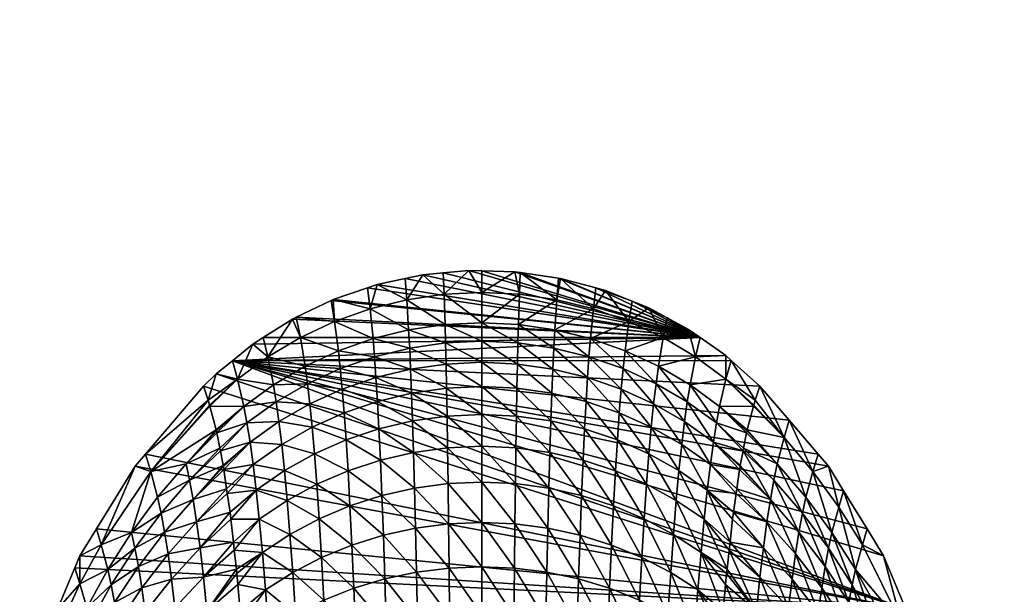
# Model space of a CAD drawing. Extents: x -0.045 to 0.141, y -0.171 to 0.07.
# Tile 250 of 256: x -0.043 to 0.048, y 0.017 to 0.07. Entities that reach past the tile are written whole.
import ezdxf

# ---------------------------------------------------------------- set-up
doc = ezdxf.new("R2010")
doc.units = 0
doc.layers.add('mesh', color=7, linetype='CONTINUOUS')

msp = doc.modelspace()

# ---------------------------------------------------------------- meshes
at = {"layer": 'mesh'}
mesh = msp.add_polyface(dxfattribs=at)
corners = [(0.034784, 0.021431, 0.017107), (0.03305, 0.026389, 0.001056), (0.035206, 0.022889, 0.001056), (0.032615, 0.024879, 0.01727), (0.031657, 0.02865, 0.001056), (0.03022, 0.028174, 0.017425), (0.031987, 0.022565, 0.033469), (0.091602, 0.068655, 0.020311), (0.091392, 0.068655, 0.017632), (0.091362, 0.068761, 0.017633), (0.091257, 0.068655, 0.012445), (0.091226, 0.068761, 0.012445), (0.091392, 0.068655, 0.007259), (0.091362, 0.068761, 0.007257), (0.091439, 0.069307, 0.007261), (0.091844, 0.069307, 0.002091), (0.091547, 0.069461, 0.007267), (0.091371, 0.069133, 0.007258), (0.091776, 0.069133, 0.002084), (0.091749, 0.068948, 0.002081), (0.091344, 0.068948, 0.007256), (0.091767, 0.068761, 0.002083), (0.091602, 0.068655, 0.004579), (0.091209, 0.068948, 0.012445), (0.091236, 0.069133, 0.012445), (0.091304, 0.069307, 0.012445), (0.091412, 0.069461, 0.012445), (0.091552, 0.069585, 0.012445), (0.091687, 0.069585, 0.007274), (0.091717, 0.069673, 0.012445), (0.091344, 0.068948, 0.017634), (0.091371, 0.069133, 0.017633), (0.091439, 0.069307, 0.017629), (0.091547, 0.069461, 0.017624), (0.091687, 0.069585, 0.017616), (0.091767, 0.068761, 0.022807), (0.091749, 0.068948, 0.022809), (0.091776, 0.069133, 0.022806), (0.091844, 0.069307, 0.022799), (0.091951, 0.069461, 0.022788)]
mesh.append_faces([[corners[k] for k in face] for face in [(0, 1, 2, 2), (3, 1, 0, 0), (3, 4, 1, 1), (5, 4, 3, 3), (6, 5, 3, 3), (7, 8, 9, 9), (8, 10, 11, 11), (10, 12, 13, 13), (14, 15, 16, 16), (17, 18, 14, 14), (17, 19, 18, 18), (20, 19, 17, 17), (20, 21, 19, 19), (13, 21, 20, 20), (13, 22, 21, 21), (12, 22, 13, 13), (13, 11, 10, 10), (13, 23, 11, 11), (20, 23, 13, 13), (20, 24, 23, 23), (17, 24, 20, 20), (17, 25, 24, 24), (14, 25, 17, 17), (14, 26, 25, 25), (16, 26, 14, 14), (16, 27, 26, 26), (28, 27, 16, 16), (28, 29, 27, 27), (11, 9, 8, 8), (11, 30, 9, 9), (23, 30, 11, 11), (23, 31, 30, 30), (24, 31, 23, 23), (24, 32, 31, 31), (25, 32, 24, 24), (25, 33, 32, 32), (26, 33, 25, 25), (26, 34, 33, 33), (27, 34, 26, 26), (9, 35, 7, 7), (9, 36, 35, 35), (30, 36, 9, 9), (30, 37, 36, 36), (31, 37, 30, 30), (32, 38, 31, 31), (33, 39, 32, 32)]])
mesh = msp.add_polyface(dxfattribs=at)
corners = [(0.019888, 0.040468, 0.001056), (-0.020207, 0.040468, 0.001056), (-0.021169, 0.039859, 0.001056), (-0.023035, 0.038337, 0.001056), (-0.017516, 0.042169, 0.001056), (-0.017188, 0.042326, 0.001056), (-0.013786, 0.043954, 0.001056), (-0.013987, 0.043858, 0.001056), (-0.010639, 0.04503, 0.001056), (-0.016805, 0.04046, 0.017397), (-0.013672, 0.041934, 0.017464), (-0.010408, 0.043096, 0.017518), (-0.009747, 0.045334, 0.001056), (-0.007047, 0.043934, 0.017556), (-0.005572, 0.046227, 0.001056), (-0.003619, 0.04444, 0.017579), (-0.007199, 0.045879, 0.001056), (-0.003696, 0.0464, 0.001056), (-0.001334, 0.046618, 0.001056), (-0.00348, 0.039975, 0.042233), (-0.003527, 0.041659, 0.034255), (-0.000158, 0.040134, 0.042252), (-0.006864, 0.041173, 0.034211), (-0.006772, 0.039499, 0.042175), (-0.010137, 0.040367, 0.034137), (-0.010002, 0.03871, 0.042079), (-0.013317, 0.039249, 0.034035), (-0.013139, 0.037617, 0.041945), (-0.016372, 0.037831, 0.033905), (-0.016155, 0.036228, 0.041776), (-0.003388, 0.035808, 0.057854), (-0.006681, 0.037572, 0.050018), (-0.003434, 0.038037, 0.050092), (-0.006589, 0.035355, 0.057764), (-0.009866, 0.036802, 0.049897), (-0.000158, 0.038193, 0.050116), (-0.012962, 0.035734, 0.049728), (-0.000158, 0.041822, 0.03427)]
mesh.append_faces([[corners[k] for k in face] for face in [(0, 1, 2, 2), (3, 0, 2, 2), (0, 4, 1, 1), (0, 5, 4, 4), (0, 6, 7, 7), (0, 8, 6, 6), (9, 5, 10, 10), (10, 6, 11, 11), (10, 7, 6, 6), (5, 7, 10, 10), (11, 12, 13, 13), (11, 8, 12, 12), (6, 8, 11, 11), (13, 14, 15, 15), (13, 16, 14, 14), (12, 16, 13, 13), (15, 17, 18, 18), (14, 17, 15, 15), (19, 20, 21, 21), (19, 22, 20, 20), (23, 22, 19, 19), (23, 24, 22, 22), (25, 24, 23, 23), (25, 26, 24, 24), (27, 26, 25, 25), (27, 28, 26, 26), (29, 28, 27, 27), (30, 31, 32, 32), (33, 34, 31, 31), (32, 19, 35, 35), (32, 23, 19, 19), (31, 23, 32, 32), (31, 25, 23, 23), (34, 25, 31, 31), (34, 27, 25, 25), (36, 27, 34, 34), (36, 29, 27, 27), (20, 15, 37, 37), (20, 13, 15, 15), (22, 13, 20, 20), (22, 11, 13, 13), (24, 11, 22, 22), (24, 10, 11, 11), (26, 10, 24, 24), (26, 9, 10, 10), (28, 9, 26, 26)]])
mesh = msp.add_polyface(dxfattribs=at)
corners = [(0.019888, 0.040468, 0.001056), (-0.007199, 0.045879, 0.001056), (-0.009747, 0.045334, 0.001056), (-0.023035, 0.038337, 0.001056), (0.022233, 0.038815, 0.001056), (0.022738, 0.038362, 0.001056), (-0.013987, 0.043858, 0.001056), (-0.017188, 0.042326, 0.001056), (-0.010639, 0.04503, 0.001056), (-0.005572, 0.046227, 0.001056), (-0.003696, 0.0464, 0.001056), (-0.001334, 0.046618, 0.001056), (-0.000159, 0.046587, 0.001056), (0.002886, 0.046508, 0.001056), (0.006895, 0.045928, 0.001056), (0.003383, 0.046436, 0.001056), (0.007063, 0.045904, 0.001056), (-0.003434, 0.038037, 0.050092), (-0.000158, 0.038193, 0.050116), (-0.000158, 0.035959, 0.057884), (-0.003527, 0.041659, 0.034255), (-0.000158, 0.041822, 0.03427), (-0.000158, 0.040134, 0.042252), (0.006731, 0.043934, 0.017556), (-0.000158, 0.044609, 0.017587), (-0.003619, 0.04444, 0.017579), (-0.00348, 0.039975, 0.042233), (0.003303, 0.04444, 0.017579), (0.009822, 0.040367, 0.034137), (0.006548, 0.041173, 0.034211), (0.010093, 0.043096, 0.017518), (0.009687, 0.03871, 0.042079), (0.006457, 0.039499, 0.042175), (0.009551, 0.036802, 0.049897), (0.006365, 0.037572, 0.050018), (0.003119, 0.038037, 0.050092), (0.003073, 0.035808, 0.057854), (0.003165, 0.039975, 0.042233), (0.003211, 0.041659, 0.034255), (0.006274, 0.035355, 0.057764), (0.010327, 0.04503, 0.001056)]
mesh.append_faces([[corners[k] for k in face] for face in [(0, 1, 2, 2), (3, 4, 0, 0), (5, 4, 3, 3), (6, 7, 0, 0), (2, 8, 0, 0), (0, 9, 1, 1), (0, 10, 9, 9), (11, 10, 0, 0), (0, 12, 11, 11), (0, 13, 12, 12), (0, 14, 15, 15), (0, 16, 14, 14), (17, 18, 19, 19), (20, 21, 22, 22), (23, 14, 16, 16), (24, 12, 13, 13), (24, 11, 12, 12), (25, 11, 24, 24), (26, 22, 18, 18), (27, 13, 15, 15), (27, 24, 13, 13), (21, 24, 27, 27), (21, 25, 24, 24), (28, 29, 30, 30), (31, 29, 28, 28), (31, 32, 29, 29), (33, 32, 31, 31), (33, 34, 32, 32), (18, 35, 36, 36), (22, 35, 18, 18), (22, 37, 35, 35), (21, 37, 22, 22), (21, 38, 37, 37), (27, 38, 21, 21), (27, 23, 38, 38), (15, 23, 27, 27), (15, 14, 23, 23), (35, 34, 39, 39), (37, 34, 35, 35), (37, 32, 34, 34), (38, 32, 37, 37), (38, 29, 32, 32), (23, 29, 38, 38), (23, 30, 29, 29), (16, 30, 23, 23), (16, 40, 30, 30)]])
mesh = msp.add_polyface(dxfattribs=at)
corners = [(-0.023035, 0.038337, 0.001056), (0.025379, 0.035994, 0.001056), (0.022738, 0.038362, 0.001056), (0.028046, 0.032874, 0.001056), (0.003383, 0.046436, 0.001056), (0.002886, 0.046508, 0.001056), (0.019888, 0.040468, 0.001056), (0.010327, 0.04503, 0.001056), (0.007063, 0.045904, 0.001056), (0.013654, 0.043813, 0.001056), (0.0112, 0.044796, 0.001056), (0.016852, 0.042291, 0.001056), (0.01517, 0.043206, 0.001056), (0.018827, 0.041216, 0.001056), (0.019464, 0.038687, 0.017315), (0.022233, 0.038815, 0.001056), (0.01649, 0.04046, 0.017397), (0.013356, 0.041934, 0.017464), (0.010093, 0.043096, 0.017518), (0.018959, 0.036125, 0.033749), (0.021396, 0.032623, 0.041338), (0.018706, 0.034559, 0.041573), (0.02225, 0.036633, 0.017221), (0.02168, 0.034148, 0.033569), (0.024793, 0.034159, 0.0177), (0.016057, 0.037831, 0.033905), (0.013002, 0.039249, 0.034035), (0.01584, 0.036228, 0.041776), (0.012824, 0.037617, 0.041945), (0.015623, 0.034378, 0.049514), (0.012647, 0.035734, 0.049728), (0.015407, 0.032244, 0.057142), (0.012469, 0.033565, 0.057406), (0.009822, 0.040367, 0.034137), (0.009551, 0.036802, 0.049897), (0.009416, 0.034605, 0.057614), (0.009687, 0.03871, 0.042079), (0.018453, 0.032748, 0.049256)]
mesh.append_faces([[corners[k] for k in face] for face in [(0, 1, 2, 2), (0, 3, 1, 1), (4, 5, 6, 6), (7, 8, 6, 6), (9, 10, 7, 7), (11, 12, 9, 9), (6, 9, 7, 7), (6, 11, 9, 9), (13, 11, 6, 6), (14, 6, 15, 15), (16, 11, 13, 13), (17, 9, 12, 12), (18, 7, 10, 10), (19, 20, 21, 21), (22, 23, 19, 19), (22, 24, 23, 23), (14, 13, 6, 6), (14, 16, 13, 13), (25, 16, 14, 14), (25, 26, 16, 16), (27, 26, 25, 25), (27, 28, 26, 26), (29, 28, 27, 27), (29, 30, 28, 28), (31, 30, 29, 29), (31, 32, 30, 30), (17, 10, 9, 9), (17, 18, 10, 10), (33, 18, 17, 17), (34, 32, 35, 35), (34, 30, 32, 32), (36, 30, 34, 34), (36, 28, 30, 30), (33, 28, 36, 36), (33, 26, 28, 28), (17, 26, 33, 33), (17, 16, 26, 26), (12, 16, 17, 17), (12, 11, 16, 16), (27, 37, 29, 29), (27, 21, 37, 37), (25, 21, 27, 27), (25, 19, 21, 21), (14, 19, 25, 25), (14, 22, 19, 19), (15, 22, 14, 14), (15, 2, 22, 22)]])
mesh = msp.add_polyface(dxfattribs=at)
corners = [(-0.025254, 0.034706, 0.013853), (-0.025695, 0.035994, 0.001056), (-0.024524, 0.037122, 0.001056), (-0.022565, 0.036633, 0.017221), (-0.021169, 0.039859, 0.001056), (-0.019779, 0.038687, 0.017315), (-0.023035, 0.038337, 0.001056), (-0.016805, 0.04046, 0.017397), (-0.017516, 0.042169, 0.001056), (-0.017188, 0.042326, 0.001056), (-0.020207, 0.040468, 0.001056), (-0.016155, 0.036228, 0.041776), (-0.019274, 0.036125, 0.033749), (-0.016372, 0.037831, 0.033905), (-0.019021, 0.034559, 0.041573), (-0.021996, 0.034148, 0.033569), (-0.021711, 0.032623, 0.041338), (-0.015722, 0.032244, 0.057142), (-0.018769, 0.032748, 0.049256), (-0.015939, 0.034378, 0.049514), (-0.018516, 0.030655, 0.056824), (-0.021426, 0.030857, 0.048958), (-0.021142, 0.028813, 0.056456), (-0.024511, 0.031908, 0.033363), (-0.024524, 0.031977, 0.033036), (-0.024471, 0.031705, 0.034332), (-0.024197, 0.030298, 0.041042), (-0.024149, 0.030055, 0.042201), (-0.023886, 0.028709, 0.048618), (-0.025131, 0.034243, 0.017104), (-0.025108, 0.034159, 0.0177), (-0.02383, 0.028353, 0.049954), (-0.018264, 0.028249, 0.064267), (-0.015505, 0.029791, 0.064648), (-0.031032, 0.02975, 0.001056), (-0.030536, 0.028173, 0.017425), (-0.027289, 0.028866, 0.034067)]
mesh.append_faces([[corners[k] for k in face] for face in [(0, 1, 2, 2), (3, 4, 5, 5), (3, 6, 4, 4), (2, 6, 3, 3), (7, 8, 9, 9), (5, 8, 7, 7), (5, 10, 8, 8), (4, 10, 5, 5), (11, 12, 13, 13), (14, 12, 11, 11), (14, 15, 12, 12), (16, 15, 14, 14), (17, 18, 19, 19), (20, 18, 17, 17), (20, 21, 18, 18), (22, 21, 20, 20), (15, 23, 24, 24), (15, 25, 23, 23), (16, 25, 15, 15), (16, 26, 25, 25), (27, 26, 16, 16), (19, 14, 11, 11), (18, 14, 19, 19), (18, 16, 14, 14), (21, 16, 18, 18), (21, 27, 16, 16), (28, 27, 21, 21), (3, 0, 2, 2), (3, 29, 0, 0), (30, 29, 3, 3), (13, 5, 7, 7), (12, 5, 13, 13), (12, 3, 5, 5), (15, 3, 12, 12), (15, 30, 3, 3), (24, 30, 15, 15), (22, 31, 21, 21), (32, 20, 33, 33), (0, 34, 1, 1), (0, 35, 34, 34), (29, 35, 0, 0), (29, 30, 35, 35), (36, 25, 26, 26), (36, 23, 25, 25), (24, 23, 36, 36), (30, 24, 35, 35)]])
mesh = msp.add_polyface(dxfattribs=at)
corners = [(-0.031032, 0.02975, 0.001056), (-0.031973, 0.02865, 0.001056), (0.038783, 0.015517, 0.001056), (0.03673, 0.020415, 0.001056), (0.035206, 0.022889, 0.001056), (-0.023035, 0.038337, 0.001056), (-0.024524, 0.037122, 0.001056), (0.030716, 0.029751, 0.001056), (0.028046, 0.032874, 0.001056), (0.03305, 0.026389, 0.001056), (-0.00325, 0.027044, 0.080395), (-0.000158, 0.027181, 0.080444), (-0.000158, 0.023485, 0.087644), (-0.003342, 0.033252, 0.065503), (-0.000158, 0.033399, 0.06554), (-0.000158, 0.030481, 0.073066), (-0.003388, 0.035808, 0.057854), (-0.000158, 0.035959, 0.057884), (-0.003296, 0.030339, 0.073023), (-0.003434, 0.038037, 0.050092), (-0.003204, 0.023354, 0.087589), (0.009416, 0.034605, 0.057614), (0.006365, 0.037572, 0.050018), (0.009551, 0.036802, 0.049897), (0.006274, 0.035355, 0.057764), (0.00928, 0.032084, 0.065215), (0.006182, 0.032812, 0.065395), (0.009145, 0.029209, 0.072685), (0.006091, 0.029914, 0.072896), (0.009009, 0.025956, 0.080006), (0.006, 0.026635, 0.080249), (0.008874, 0.022311, 0.08715), (0.005908, 0.022961, 0.087424), (0.01176, 0.021408, 0.08677), (0.011937, 0.025015, 0.07967), (0.012114, 0.028232, 0.072392), (0.012292, 0.031074, 0.064965), (0.002889, 0.023354, 0.087589), (0.002935, 0.027044, 0.080395), (0.002981, 0.030339, 0.073023), (0.003027, 0.033252, 0.065503), (0.003073, 0.035808, 0.057854), (-0.000158, 0.038193, 0.050116), (0.003119, 0.038037, 0.050092)]
mesh.append_faces([[corners[k] for k in face] for face in [(0, 1, 2, 2), (3, 4, 5, 5), (5, 6, 2, 2), (7, 8, 5, 5), (4, 9, 5, 5), (10, 11, 12, 12), (13, 14, 15, 15), (16, 17, 14, 14), (18, 15, 11, 11), (16, 19, 17, 17), (18, 13, 15, 15), (20, 10, 12, 12), (10, 18, 11, 11), (13, 16, 14, 14), (21, 22, 23, 23), (21, 24, 22, 22), (25, 24, 21, 21), (25, 26, 24, 24), (27, 26, 25, 25), (27, 28, 26, 26), (29, 28, 27, 27), (29, 30, 28, 28), (31, 30, 29, 29), (31, 32, 30, 30), (29, 33, 31, 31), (27, 34, 29, 29), (25, 35, 27, 27), (21, 36, 25, 25), (11, 37, 12, 12), (11, 38, 37, 37), (15, 38, 11, 11), (15, 39, 38, 38), (14, 39, 15, 15), (14, 40, 39, 39), (17, 40, 14, 14), (17, 41, 40, 40), (42, 41, 17, 17), (38, 32, 37, 37), (38, 30, 32, 32), (39, 30, 38, 38), (39, 28, 30, 30), (40, 28, 39, 39), (40, 26, 28, 28), (41, 26, 40, 40), (41, 24, 26, 26), (43, 24, 41, 41)]])
mesh = msp.add_polyface(dxfattribs=at)
corners = [(0.03673, 0.020415, 0.001056), (-0.023035, 0.038337, 0.001056), (0.038783, 0.015517, 0.001056), (0.031657, 0.02865, 0.001056), (0.030716, 0.029751, 0.001056), (0.03305, 0.026389, 0.001056), (0.02168, 0.034148, 0.033569), (0.024156, 0.031705, 0.034332), (0.021396, 0.032623, 0.041338), (0.023834, 0.030055, 0.042201), (0.021111, 0.030857, 0.048958), (0.023881, 0.030298, 0.041042), (0.023515, 0.028353, 0.049954), (0.023554, 0.028621, 0.049039), (0.020826, 0.028813, 0.056456), (0.023258, 0.026584, 0.055996), (0.023194, 0.026139, 0.057517), (0.020542, 0.026459, 0.063825), (0.022944, 0.024418, 0.063393), (0.022634, 0.021656, 0.070408), (0.020257, 0.023767, 0.071055), (0.022874, 0.02379, 0.064988), (0.017696, 0.025498, 0.071574), (0.019972, 0.020713, 0.078133), (0.017443, 0.022381, 0.078729), (0.017948, 0.028249, 0.064267), (0.018201, 0.030655, 0.056824), (0.018453, 0.032748, 0.049256), (0.018706, 0.034559, 0.041573), (0.018959, 0.036125, 0.033749), (0.01519, 0.029791, 0.064648), (0.012469, 0.033565, 0.057406), (0.015407, 0.032244, 0.057142), (0.012292, 0.031074, 0.064965), (0.014973, 0.026991, 0.072021), (0.012114, 0.028232, 0.072392), (0.014757, 0.02382, 0.079243), (0.011937, 0.025015, 0.07967), (0.01454, 0.020262, 0.086288), (0.01176, 0.021408, 0.08677), (0.009009, 0.025956, 0.080006), (0.009145, 0.029209, 0.072685), (0.00928, 0.032084, 0.065215), (0.009416, 0.034605, 0.057614), (0.015623, 0.034378, 0.049514)]
mesh.append_faces([[corners[k] for k in face] for face in [(0, 1, 2, 2), (1, 3, 4, 4), (1, 5, 3, 3), (6, 7, 8, 8), (8, 9, 10, 10), (7, 11, 8, 8), (12, 10, 13, 13), (12, 14, 10, 10), (15, 14, 12, 12), (16, 14, 15, 15), (16, 17, 14, 14), (18, 17, 16, 16), (17, 19, 20, 20), (17, 21, 19, 19), (18, 21, 17, 17), (22, 23, 24, 24), (22, 20, 23, 23), (25, 20, 22, 22), (25, 17, 20, 20), (26, 17, 25, 25), (26, 14, 17, 17), (27, 14, 26, 26), (27, 10, 14, 14), (28, 10, 27, 27), (28, 8, 10, 10), (29, 6, 8, 8), (30, 31, 32, 32), (30, 33, 31, 31), (34, 33, 30, 30), (34, 35, 33, 33), (36, 35, 34, 34), (36, 37, 35, 35), (38, 37, 36, 36), (38, 39, 37, 37), (40, 37, 39, 39), (41, 35, 37, 37), (42, 33, 35, 35), (43, 31, 33, 33), (34, 24, 36, 36), (34, 22, 24, 24), (30, 22, 34, 34), (30, 25, 22, 22), (32, 25, 30, 30), (32, 26, 25, 25), (44, 26, 32, 32), (44, 27, 26, 26)]])
mesh = msp.add_polyface(dxfattribs=at)
corners = [(0.026335, 0.025589, 0.049502), (0.023515, 0.028353, 0.049954), (0.023554, 0.028621, 0.049039), (0.026017, 0.023536, 0.056985), (0.023194, 0.026139, 0.057517), (0.023258, 0.026584, 0.055996), (0.02761, 0.0313, 0.017573), (0.028046, 0.032874, 0.001056), (0.03022, 0.028174, 0.017425), (0.025379, 0.035994, 0.001056), (0.024939, 0.034706, 0.013853), (0.030716, 0.029751, 0.001056), (0.031657, 0.02865, 0.001056), (0.028954, 0.022602, 0.049009), (0.028638, 0.020598, 0.05637), (0.031673, 0.021124, 0.04108), (0.029587, 0.025802, 0.033776), (0.031987, 0.022565, 0.033469), (0.029271, 0.024325, 0.041486), (0.026973, 0.028867, 0.034067), (0.026654, 0.027354, 0.04187), (0.024156, 0.031705, 0.034332), (0.024196, 0.031908, 0.033363), (0.023881, 0.030298, 0.041042), (0.023834, 0.030055, 0.042201), (0.023571, 0.028709, 0.048618), (0.024815, 0.034243, 0.017104), (0.024793, 0.034159, 0.0177), (0.024209, 0.031977, 0.033036), (0.025698, 0.021162, 0.064317), (0.022874, 0.02379, 0.064988), (0.022944, 0.024418, 0.063393), (0.022634, 0.021656, 0.070408), (0.022738, 0.038362, 0.001056), (0.02225, 0.036633, 0.017221), (0.02168, 0.034148, 0.033569), (0.021111, 0.030857, 0.048958), (0.021396, 0.032623, 0.041338)]
mesh.append_faces([[corners[k] for k in face] for face in [(0, 1, 2, 2), (3, 4, 5, 5), (6, 7, 8, 8), (6, 9, 7, 7), (10, 9, 6, 6), (8, 11, 12, 12), (7, 11, 8, 8), (0, 13, 14, 14), (15, 16, 17, 17), (18, 16, 15, 15), (18, 19, 16, 16), (20, 19, 18, 18), (13, 20, 18, 18), (0, 20, 13, 13), (19, 21, 22, 22), (19, 23, 21, 21), (20, 23, 19, 19), (20, 24, 23, 23), (0, 24, 20, 20), (0, 25, 24, 24), (2, 25, 0, 0), (6, 26, 10, 10), (6, 27, 26, 26), (28, 27, 6, 6), (0, 5, 1, 1), (0, 3, 5, 5), (14, 3, 0, 0), (29, 30, 31, 31), (29, 32, 30, 30), (3, 31, 4, 4), (3, 29, 31, 31), (16, 8, 17, 17), (16, 6, 8, 8), (19, 6, 16, 16), (19, 28, 6, 6), (22, 28, 19, 19), (10, 33, 9, 9), (10, 34, 33, 33), (26, 34, 10, 10), (27, 28, 35, 35), (35, 22, 21, 21), (28, 22, 35, 35), (36, 25, 2, 2), (36, 24, 25, 25), (37, 23, 24, 24), (26, 27, 34, 34)]])
mesh = msp.add_polyface(dxfattribs=at)
corners = [(0.038783, 0.015517, 0.001056), (-0.031973, 0.02865, 0.001056), (-0.035523, 0.022886, 0.001056), (-0.025695, 0.035994, 0.001056), (-0.031032, 0.02975, 0.001056), (-0.024524, 0.037122, 0.001056), (-0.006589, 0.035355, 0.057764), (-0.006681, 0.037572, 0.050018), (-0.003388, 0.035808, 0.057854), (-0.009731, 0.034605, 0.057614), (-0.009866, 0.036802, 0.049897), (-0.012962, 0.035734, 0.049728), (-0.012785, 0.033565, 0.057406), (-0.015939, 0.034378, 0.049514), (-0.015722, 0.032244, 0.057142), (-0.016155, 0.036228, 0.041776), (-0.003296, 0.030339, 0.073023), (-0.006498, 0.032812, 0.065395), (-0.003342, 0.033252, 0.065503), (-0.006406, 0.029914, 0.072896), (-0.009595, 0.032084, 0.065215), (-0.00946, 0.029209, 0.072685), (-0.012607, 0.031074, 0.064965), (-0.01243, 0.028232, 0.072392), (-0.015505, 0.029791, 0.064648), (-0.015289, 0.026991, 0.072021), (-0.018264, 0.028249, 0.064267), (-0.003204, 0.023354, 0.087589), (-0.006315, 0.026635, 0.080249), (-0.00325, 0.027044, 0.080395), (-0.006223, 0.022961, 0.087424), (-0.009325, 0.025956, 0.080006), (-0.009189, 0.022311, 0.08715), (-0.012252, 0.025015, 0.07967), (-0.012075, 0.021408, 0.08677), (-0.015072, 0.02382, 0.079243), (-0.014855, 0.020262, 0.086288), (-0.017758, 0.022381, 0.078729), (-0.018011, 0.025498, 0.071574), (-0.003158, 0.019285, 0.094529), (-0.018516, 0.030655, 0.056824)]
mesh.append_faces([[corners[k] for k in face] for face in [(0, 1, 2, 2), (0, 3, 4, 4), (0, 5, 3, 3), (6, 7, 8, 8), (9, 10, 6, 6), (9, 11, 10, 10), (12, 11, 9, 9), (12, 13, 11, 11), (14, 13, 12, 12), (13, 15, 11, 11), (16, 17, 18, 18), (19, 17, 16, 16), (19, 20, 17, 17), (21, 20, 19, 19), (21, 22, 20, 20), (23, 22, 21, 21), (23, 24, 22, 22), (25, 24, 23, 23), (25, 26, 24, 24), (27, 28, 29, 29), (30, 28, 27, 27), (30, 31, 28, 28), (32, 31, 30, 30), (32, 33, 31, 31), (34, 33, 32, 32), (34, 35, 33, 33), (36, 37, 35, 35), (29, 19, 16, 16), (28, 19, 29, 29), (28, 21, 19, 19), (31, 21, 28, 28), (31, 23, 21, 21), (33, 23, 31, 31), (33, 25, 23, 23), (35, 25, 33, 33), (35, 38, 25, 25), (39, 30, 27, 27), (18, 6, 8, 8), (17, 6, 18, 18), (17, 9, 6, 6), (20, 9, 17, 17), (20, 12, 9, 9), (22, 12, 20, 20), (22, 14, 12, 12), (24, 14, 22, 22), (24, 40, 14, 14)]])
mesh = msp.add_polyface(dxfattribs=at)
corners = [(-0.018011, 0.025498, 0.071574), (-0.018264, 0.028249, 0.064267), (-0.015289, 0.026991, 0.072021), (-0.020857, 0.026459, 0.063825), (-0.020572, 0.023767, 0.071055), (-0.023189, 0.02379, 0.064988), (-0.023259, 0.024418, 0.063393), (-0.02295, 0.021656, 0.070408), (-0.022868, 0.020926, 0.07226), (-0.017758, 0.022381, 0.078729), (-0.015072, 0.02382, 0.079243), (-0.020288, 0.020713, 0.078133), (-0.021426, 0.030857, 0.048958), (-0.023869, 0.028621, 0.049039), (-0.023886, 0.028709, 0.048618), (-0.02383, 0.028353, 0.049954), (-0.021142, 0.028813, 0.056456), (-0.023574, 0.026584, 0.055996), (-0.023509, 0.026139, 0.057517), (-0.018516, 0.030655, 0.056824), (-0.035101, 0.021429, 0.017107), (-0.035523, 0.022886, 0.001056), (-0.031973, 0.02865, 0.001056), (-0.024197, 0.030298, 0.041042), (-0.02697, 0.027353, 0.04187), (-0.027289, 0.028866, 0.034067), (-0.026651, 0.025589, 0.049502), (-0.026333, 0.023536, 0.056985), (-0.024149, 0.030055, 0.042201), (-0.026014, 0.021162, 0.064317), (-0.03199, 0.021122, 0.04108), (-0.029587, 0.024324, 0.041486), (-0.029271, 0.022601, 0.049009), (-0.032303, 0.022564, 0.033469), (-0.029903, 0.025801, 0.033776), (-0.030536, 0.028173, 0.017425), (-0.024524, 0.031977, 0.033036), (-0.031032, 0.02975, 0.001056)]
mesh.append_faces([[corners[k] for k in face] for face in [(0, 1, 2, 2), (0, 3, 1, 1), (4, 3, 0, 0), (5, 6, 3, 3), (4, 5, 3, 3), (4, 7, 5, 5), (8, 7, 4, 4), (9, 0, 10, 10), (9, 4, 0, 0), (11, 4, 9, 9), (11, 8, 4, 4), (12, 13, 14, 14), (12, 15, 13, 13), (16, 17, 15, 15), (18, 17, 16, 16), (1, 16, 19, 19), (3, 16, 1, 1), (3, 18, 16, 16), (6, 18, 3, 3), (20, 21, 22, 22), (23, 24, 25, 25), (17, 26, 15, 15), (17, 27, 26, 26), (26, 13, 15, 15), (26, 14, 13, 13), (24, 14, 26, 26), (24, 28, 14, 14), (23, 28, 24, 24), (27, 6, 29, 29), (27, 18, 6, 6), (17, 18, 27, 27), (6, 5, 29, 29), (30, 31, 32, 32), (33, 31, 30, 30), (33, 34, 31, 31), (35, 34, 33, 33), (32, 26, 27, 27), (31, 26, 32, 32), (31, 24, 26, 26), (34, 24, 31, 31), (34, 25, 24, 24), (35, 25, 34, 34), (35, 36, 25, 25), (20, 35, 33, 33), (22, 35, 20, 20), (22, 37, 35, 35)]])
mesh = msp.add_polyface(dxfattribs=at)
corners = [(0.031987, 0.022565, 0.033469), (0.034161, 0.019172, 0.033147), (0.033849, 0.017764, 0.040654), (0.038408, 0.014136, 0.016763), (0.038783, 0.015517, 0.001056), (0.040468, 0.011496, 0.001056), (0.041037, 0.006472, 0.016008), (0.041022, 0.006423, 0.016398), (0.040996, 0.006341, 0.017045), (0.034784, 0.021431, 0.017107), (0.035206, 0.022889, 0.001056), (0.03673, 0.020415, 0.001056), (0.031673, 0.021124, 0.04108), (0.033537, 0.016122, 0.04794), (0.033226, 0.014214, 0.055035), (0.031359, 0.019441, 0.048487), (0.031045, 0.017486, 0.055719), (0.032914, 0.012011, 0.061948), (0.030731, 0.015225, 0.06278), (0.032602, 0.009488, 0.068679), (0.029271, 0.024325, 0.041486), (0.030417, 0.012635, 0.069667), (0.032291, 0.006627, 0.075224), (0.030104, 0.009694, 0.076374), (0.032615, 0.024879, 0.01727), (0.035478, 0.012661, 0.047368), (0.036864, 0.007261, 0.053579), (0.035169, 0.0108, 0.05432), (0.037173, 0.009074, 0.046776), (0.035788, 0.014264, 0.04021), (0.037481, 0.010638, 0.03975), (0.036098, 0.015639, 0.032812), (0.03779, 0.011981, 0.032465), (0.03892, 0.006904, 0.039276), (0.040581, 0.00502, 0.02754), (0.039228, 0.008216, 0.032108), (0.034549, 0.0062, 0.067647), (0.034859, 0.008654, 0.061079), (0.098333, 0.009718, 0.198732), (0.0983, 0.009719, 0.19899), (0.098136, 0.009727, 0.202116), (0.098155, 0.009722, 0.200095), (0.098134, 0.009727, 0.202291), (0.098197, 0.009728, 0.202822), (0.098114, 0.009579, 0.202116), (0.098134, 0.00947, 0.202115), (0.098295, 0.00957, 0.198727)]
mesh.append_faces([[corners[k] for k in face] for face in [(0, 1, 2, 2), (3, 4, 5, 5), (6, 3, 5, 5), (7, 8, 3, 3), (9, 10, 11, 11), (12, 2, 13, 13), (14, 15, 13, 13), (14, 16, 15, 15), (17, 16, 14, 14), (18, 17, 19, 19), (18, 16, 17, 17), (12, 0, 2, 2), (15, 12, 13, 13), (15, 20, 12, 12), (19, 21, 18, 18), (19, 22, 21, 21), (22, 23, 21, 21), (3, 11, 4, 4), (3, 9, 11, 11), (1, 9, 3, 3), (1, 24, 9, 9), (0, 24, 1, 1), (25, 26, 27, 27), (25, 28, 26, 26), (29, 28, 25, 25), (29, 30, 28, 28), (31, 30, 29, 29), (31, 32, 30, 30), (32, 33, 30, 30), (34, 35, 32, 32), (17, 36, 19, 19), (14, 37, 17, 17), (14, 27, 37, 37), (13, 27, 14, 14), (13, 25, 27, 27), (2, 25, 13, 13), (2, 29, 25, 25), (1, 29, 2, 2), (1, 31, 29, 29), (3, 31, 1, 1), (3, 32, 31, 31), (8, 32, 3, 3), (38, 39, 40, 40), (39, 41, 40, 40), (42, 43, 40, 40), (44, 45, 46, 46)]])
mesh = msp.add_polyface(dxfattribs=at)
corners = [(0.038783, 0.015517, 0.001056), (-0.03751, 0.019305, 0.001056), (-0.0391, 0.015513, 0.001056), (-0.037045, 0.020415, 0.001056), (-0.04188, 0.007799, 0.001056), (-0.042567, 0.005024, 0.001056), (-0.035523, 0.022886, 0.001056), (-0.003204, 0.023354, 0.087589), (-0.000158, 0.023485, 0.087644), (-0.000158, 0.01941, 0.094591), (-0.014855, 0.020262, 0.086288), (-0.015072, 0.02382, 0.079243), (-0.012075, 0.021408, 0.08677), (-0.017506, 0.018883, 0.085707), (-0.017758, 0.022381, 0.078729), (-0.020288, 0.020713, 0.078133), (-0.020003, 0.017283, 0.085033), (-0.003112, 0.014864, 0.101133), (-0.003158, 0.019285, 0.094529), (-0.000158, 0.014983, 0.101201), (-0.006132, 0.01891, 0.094346), (-0.00604, 0.014509, 0.100933), (-0.009054, 0.01829, 0.094041), (-0.008918, 0.01392, 0.1006), (-0.011897, 0.017429, 0.093619), (-0.01172, 0.013104, 0.100138), (-0.014639, 0.016336, 0.093083), (-0.014422, 0.012066, 0.099552), (-0.017253, 0.01502, 0.092438), (-0.017, 0.010817, 0.098846), (-0.019718, 0.013493, 0.091689), (-0.019434, 0.009368, 0.098026), (-0.003066, 0.010152, 0.107319), (-0.000158, 0.010264, 0.107391), (-0.005949, 0.009817, 0.107102), (-0.008783, 0.009261, 0.106744), (-0.011543, 0.00849, 0.106246), (-0.014205, 0.00751, 0.105614), (-0.016748, 0.006331, 0.104853), (-0.006223, 0.022961, 0.087424), (-0.009189, 0.022311, 0.08715), (-0.000158, 0.005345, 0.113085)]
mesh.append_faces([[corners[k] for k in face] for face in [(0, 1, 2, 2), (0, 3, 1, 1), (4, 5, 0, 0), (0, 6, 3, 3), (7, 8, 9, 9), (10, 11, 12, 12), (13, 14, 10, 10), (13, 15, 14, 14), (16, 15, 13, 13), (17, 18, 19, 19), (17, 20, 18, 18), (21, 20, 17, 17), (21, 22, 20, 20), (23, 22, 21, 21), (23, 24, 22, 22), (25, 24, 23, 23), (25, 26, 24, 24), (27, 26, 25, 25), (27, 28, 26, 26), (29, 28, 27, 27), (29, 30, 28, 28), (31, 30, 29, 29), (32, 17, 33, 33), (32, 21, 17, 17), (34, 21, 32, 32), (34, 23, 21, 21), (35, 23, 34, 34), (35, 25, 23, 23), (36, 25, 35, 35), (36, 27, 25, 25), (37, 27, 36, 36), (37, 29, 27, 27), (38, 31, 29, 29), (18, 7, 9, 9), (20, 39, 18, 18), (20, 40, 39, 39), (22, 40, 20, 20), (22, 12, 40, 40), (24, 12, 22, 22), (24, 10, 12, 12), (26, 10, 24, 24), (26, 13, 10, 10), (28, 13, 26, 26), (28, 16, 13, 13), (30, 16, 28, 28), (33, 41, 32, 32)]])
mesh = msp.add_polyface(dxfattribs=at)
corners = [(0.038783, 0.015517, 0.001056), (-0.040784, 0.011496, 0.001056), (-0.04188, 0.007799, 0.001056), (-0.040689, 0.011722, 0.001056), (-0.022674, 0.019193, 0.076662), (-0.022868, 0.020926, 0.07226), (-0.020288, 0.020713, 0.078133), (-0.019718, 0.013493, 0.091689), (-0.022012, 0.011684, 0.090788), (-0.022103, 0.012874, 0.088977), (-0.021904, 0.01027, 0.092938), (-0.019434, 0.009368, 0.098026), (-0.021699, 0.007593, 0.09701), (-0.022638, 0.018793, 0.077442), (-0.022547, 0.01779, 0.079396), (-0.020003, 0.017283, 0.085033), (-0.022325, 0.015327, 0.084196), (-0.022226, 0.014234, 0.086327), (-0.026014, 0.021162, 0.064317), (-0.02295, 0.021656, 0.070408), (-0.025695, 0.018439, 0.07149), (-0.023189, 0.02379, 0.064988), (-0.025376, 0.015344, 0.078493), (-0.025058, 0.011871, 0.08529), (-0.024739, 0.00804, 0.091809), (-0.03042, 0.009693, 0.076373), (-0.028005, 0.012604, 0.077465), (-0.027689, 0.009219, 0.084117), (-0.030734, 0.012633, 0.069667), (-0.028322, 0.015623, 0.070606), (-0.031048, 0.015223, 0.062779), (-0.028638, 0.01828, 0.063571), (-0.031362, 0.017484, 0.055719), (-0.028954, 0.020597, 0.05637), (-0.031676, 0.01944, 0.048487), (-0.029271, 0.022601, 0.049009), (-0.026333, 0.023536, 0.056985)]
mesh.append_faces([[corners[k] for k in face] for face in [(0, 1, 2, 2), (0, 3, 1, 1), (4, 5, 6, 6), (7, 8, 9, 9), (7, 10, 8, 8), (11, 10, 7, 7), (11, 12, 10, 10), (6, 13, 4, 4), (6, 14, 13, 13), (15, 14, 6, 6), (15, 16, 14, 14), (17, 16, 15, 15), (7, 17, 15, 15), (9, 17, 7, 7), (18, 19, 20, 20), (18, 21, 19, 19), (16, 22, 14, 14), (16, 23, 22, 22), (17, 23, 16, 16), (22, 13, 14, 14), (22, 4, 13, 13), (20, 4, 22, 22), (20, 5, 4, 4), (19, 5, 20, 20), (8, 10, 24, 24), (23, 8, 24, 24), (23, 9, 8, 8), (17, 9, 23, 23), (12, 24, 10, 10), (25, 26, 27, 27), (28, 26, 25, 25), (28, 29, 26, 26), (30, 29, 28, 28), (30, 31, 29, 29), (32, 33, 31, 31), (34, 35, 33, 33), (27, 23, 24, 24), (26, 23, 27, 27), (26, 22, 23, 23), (29, 22, 26, 26), (29, 20, 22, 22), (31, 20, 29, 29), (31, 18, 20, 20), (33, 18, 31, 31), (33, 36, 18, 18), (35, 36, 33, 33)]])
mesh = msp.add_polyface(dxfattribs=at)
corners = [(-0.0391, 0.015513, 0.001056), (-0.040689, 0.011722, 0.001056), (0.038783, 0.015517, 0.001056), (-0.003158, 0.019285, 0.094529), (-0.000158, 0.01941, 0.094591), (-0.000158, 0.014983, 0.101201), (-0.003112, 0.014864, 0.101133), (-0.000158, 0.010264, 0.107391), (0.016938, 0.01502, 0.092438), (0.019118, 0.009368, 0.098026), (0.016685, 0.010817, 0.098846), (0.019403, 0.013493, 0.091689), (0.01719, 0.018883, 0.085707), (0.019688, 0.017283, 0.085033), (0.017443, 0.022381, 0.078729), (0.019972, 0.020713, 0.078133), (0.014323, 0.016336, 0.093083), (0.01176, 0.021408, 0.08677), (0.01454, 0.020262, 0.086288), (0.011582, 0.017429, 0.093619), (0.014107, 0.012066, 0.099552), (0.011405, 0.013104, 0.100138), (0.01389, 0.00751, 0.105614), (0.011227, 0.00849, 0.106246), (0.008738, 0.01829, 0.094041), (0.005908, 0.022961, 0.087424), (0.008874, 0.022311, 0.08715), (0.005817, 0.01891, 0.094346), (0.008603, 0.01392, 0.1006), (0.005725, 0.014509, 0.100933), (0.008467, 0.009261, 0.106744), (0.005634, 0.009817, 0.107102), (0.016433, 0.006331, 0.104853), (0.014757, 0.02382, 0.079243), (0.00275, 0.010152, 0.107319), (0.002797, 0.014864, 0.101133), (0.002843, 0.019285, 0.094529), (-0.000158, 0.023485, 0.087644), (0.002889, 0.023354, 0.087589)]
mesh.append_faces([[corners[k] for k in face] for face in [(0, 1, 2, 2), (3, 4, 5, 5), (6, 5, 7, 7), (8, 9, 10, 10), (8, 11, 9, 9), (12, 11, 8, 8), (12, 13, 11, 11), (14, 13, 12, 12), (14, 15, 13, 13), (16, 17, 18, 18), (16, 19, 17, 17), (20, 19, 16, 16), (20, 21, 19, 19), (22, 21, 20, 20), (22, 23, 21, 21), (24, 25, 26, 26), (24, 27, 25, 25), (28, 27, 24, 24), (28, 29, 27, 27), (30, 29, 28, 28), (30, 31, 29, 29), (28, 23, 30, 30), (28, 21, 23, 23), (24, 21, 28, 28), (24, 19, 21, 21), (26, 19, 24, 24), (26, 17, 19, 19), (20, 10, 32, 32), (16, 10, 20, 20), (16, 8, 10, 10), (18, 8, 16, 16), (18, 12, 8, 8), (33, 12, 18, 18), (33, 14, 12, 12), (5, 34, 7, 7), (5, 35, 34, 34), (4, 35, 5, 5), (4, 36, 35, 35), (37, 36, 4, 4), (37, 38, 36, 36), (35, 31, 34, 34), (35, 29, 31, 31), (36, 29, 35, 35), (36, 27, 29, 29), (38, 27, 36, 36), (38, 25, 27, 27)]])
mesh = msp.add_polyface(dxfattribs=at)
corners = [(0.024423, 0.008041, 0.09181), (0.021588, 0.01027, 0.092938), (0.021697, 0.011684, 0.090788), (0.025061, 0.015344, 0.078493), (0.022232, 0.01779, 0.079396), (0.022322, 0.018793, 0.077442), (0.030104, 0.009694, 0.076374), (0.027689, 0.012605, 0.077466), (0.028006, 0.015624, 0.070606), (0.028954, 0.022602, 0.049009), (0.031359, 0.019441, 0.048487), (0.031045, 0.017486, 0.055719), (0.028638, 0.020598, 0.05637), (0.030731, 0.015225, 0.06278), (0.029271, 0.024325, 0.041486), (0.028322, 0.018281, 0.063571), (0.026017, 0.023536, 0.056985), (0.030417, 0.012635, 0.069667), (0.025379, 0.018439, 0.07149), (0.025698, 0.021162, 0.064317), (0.02979, 0.006398, 0.082869), (0.027373, 0.00922, 0.084117), (0.024742, 0.011872, 0.08529), (0.022634, 0.021656, 0.070408), (0.022553, 0.020926, 0.07226), (0.022358, 0.019193, 0.076662), (0.022009, 0.015327, 0.084196), (0.021911, 0.014234, 0.086327), (0.021788, 0.012874, 0.088977), (0.027057, 0.005486, 0.090493), (0.019972, 0.020713, 0.078133), (0.020257, 0.023767, 0.071055), (0.019403, 0.013493, 0.091689), (0.019688, 0.017283, 0.085033), (0.021383, 0.007593, 0.09701), (0.019118, 0.009368, 0.098026)]
mesh.append_faces([[corners[k] for k in face] for face in [(0, 1, 2, 2), (3, 4, 5, 5), (6, 7, 8, 8), (9, 10, 11, 11), (12, 11, 13, 13), (12, 9, 11, 11), (9, 14, 10, 10), (12, 15, 16, 16), (13, 15, 12, 12), (13, 17, 15, 15), (18, 7, 3, 3), (18, 8, 7, 7), (19, 8, 18, 18), (20, 7, 6, 6), (21, 3, 7, 7), (22, 3, 21, 21), (22, 4, 3, 3), (18, 23, 19, 19), (18, 24, 23, 23), (3, 24, 18, 18), (3, 25, 24, 24), (5, 25, 3, 3), (22, 26, 4, 4), (22, 27, 26, 26), (28, 27, 22, 22), (29, 22, 21, 21), (0, 28, 22, 22), (2, 28, 0, 0), (15, 19, 16, 16), (15, 8, 19, 19), (17, 8, 15, 15), (17, 6, 8, 8), (25, 5, 30, 30), (31, 25, 30, 30), (31, 24, 25, 25), (31, 23, 24, 24), (28, 2, 32, 32), (33, 28, 32, 32), (33, 27, 28, 28), (33, 26, 27, 27), (30, 26, 33, 33), (30, 4, 26, 26), (5, 4, 30, 30), (32, 34, 35, 35), (32, 1, 34, 34), (2, 1, 32, 32)]])
mesh = msp.add_polyface(dxfattribs=at)
corners = [(-0.037035, 0.017841, 0.016938), (-0.03751, 0.019305, 0.001056), (-0.037045, 0.020415, 0.001056), (-0.040784, 0.011496, 0.001056), (-0.040689, 0.011722, 0.001056), (-0.040162, 0.010318, 0.016582), (-0.041316, 0.006242, 0.016379), (-0.035176, 0.008651, 0.061078), (-0.033231, 0.012009, 0.061947), (-0.032919, 0.009486, 0.068679), (-0.035486, 0.010797, 0.05432), (-0.033543, 0.014212, 0.055034), (-0.035795, 0.012658, 0.047368), (-0.033854, 0.01612, 0.047939), (-0.036105, 0.01426, 0.040209), (-0.034166, 0.017762, 0.040653), (-0.036415, 0.015636, 0.032812), (-0.034478, 0.01917, 0.033147), (-0.035101, 0.021429, 0.017107), (-0.035523, 0.022886, 0.001056), (-0.039237, 0.006899, 0.039275), (-0.037798, 0.010634, 0.039749), (-0.03749, 0.00907, 0.046775), (-0.039545, 0.008211, 0.032107), (-0.038107, 0.011977, 0.032464), (-0.038725, 0.014132, 0.016763), (-0.0391, 0.015513, 0.001056), (-0.031362, 0.017484, 0.055719), (-0.028638, 0.01828, 0.063571), (-0.031048, 0.015223, 0.062779), (-0.031676, 0.01944, 0.048487), (-0.028954, 0.020597, 0.05637), (-0.03199, 0.021122, 0.04108), (-0.029271, 0.022601, 0.049009), (-0.030734, 0.012633, 0.069667), (-0.03042, 0.009693, 0.076373), (-0.032303, 0.022564, 0.033469)]
mesh.append_faces([[corners[k] for k in face] for face in [(0, 1, 2, 2), (3, 4, 5, 5), (6, 3, 5, 5), (7, 8, 9, 9), (10, 8, 7, 7), (10, 11, 8, 8), (12, 11, 10, 10), (12, 13, 11, 11), (14, 13, 12, 12), (14, 15, 13, 13), (16, 15, 14, 14), (16, 17, 15, 15), (0, 17, 16, 16), (0, 18, 17, 17), (2, 18, 0, 0), (2, 19, 18, 18), (20, 21, 22, 22), (23, 24, 21, 21), (5, 24, 23, 23), (5, 25, 24, 24), (4, 25, 5, 5), (4, 26, 25, 25), (22, 12, 10, 10), (21, 12, 22, 22), (21, 14, 12, 12), (24, 14, 21, 21), (24, 16, 14, 14), (25, 16, 24, 24), (25, 0, 16, 16), (26, 0, 25, 25), (26, 1, 0, 0), (27, 28, 29, 29), (30, 31, 27, 27), (32, 33, 30, 30), (9, 34, 35, 35), (8, 34, 9, 9), (8, 29, 34, 34), (11, 29, 8, 8), (11, 27, 29, 29), (13, 27, 11, 11), (13, 30, 27, 27), (15, 30, 13, 13), (15, 32, 30, 30), (17, 32, 15, 15), (17, 36, 32, 32), (18, 36, 17, 17)]])

doc.saveas('drawing.dxf')
